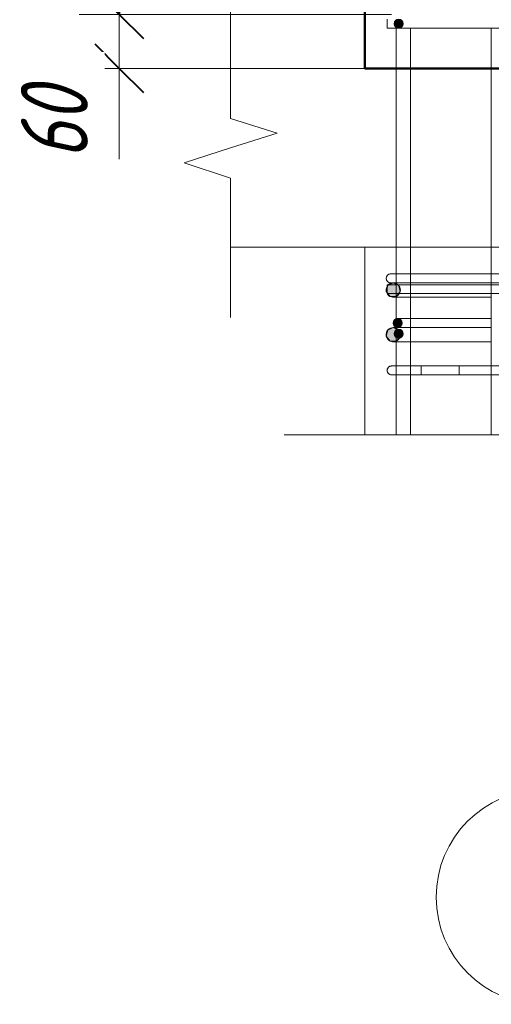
# Model space of a CAD drawing. Header units: millimetres. Extents: x -17001 to 33975, y 44866 to 49392.
# Tile 23 of 53: x 1699 to 2226, y 45352 to 46455. Entities that reach past the tile are written whole.
import ezdxf

# ---------------------------------------------------------------- set-up
doc = ezdxf.new("R2010")
doc.units = ezdxf.units.MM
for name, color, linetype, lineweight in [('A-____-____-DIMS', 211, 'Continuous', 9), ('A-____-____-DIMS-30', 211, 'Continuous', 9), ('A-____-NOTE-TEXT', 131, 'Continuous', 20), ('A-DETL-GENF-OTLN', 92, 'Continuous', 20), ('A-FLOR-____-MCUT', 192, 'Continuous', 50), ('A-WALL-____-MCUT', 113, 'Continuous', 50), ('S-GRID-____-IDEN', 1, 'Continuous', 20), ('S-RBAR-____-MCUT', 171, 'Continuous', 20), ('S-RBAR-____-OTLN', 171, 'Continuous', 100)]:
    doc.layers.add(name, color=color, linetype=linetype, lineweight=lineweight)
doc.styles.add('GOST Common_I_1', font='GOST Common Italic.ttf', dxfattribs={"width": 0.8, "height": 75})
doc.dimstyles.new('ADSK_Для_арматуры_Основной_2_5_мм_шаг_кол-во_Стрелки_точный', dxfattribs={"dimscale": 304.8, "dimtxt": 0.247469, "dimasz": 0.295276, "dimexe": 0.147638, "dimexo": 0.000484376, "dimgap": 0.03937, "dimtad": 1, "dimdec": 0, "dimlfac": 304.8, "dimdsep": 46, "dimtxsty": 'GOST Common_I_1', "dimsah": 1, "dimcen": 0.09, "dimdle": 0.147638, "dimazin": 0, "dimtfac": 1, "dimtdec": 4, "dimtix": 1, "dimtmove": 0, "dimatfit": 3, "dimfxl": 1, "dimtvp": 1, "dimtfill": 1, "dimtolj": 1, "dimtzin": 0, "dimarcsym": 2})
doc.dimstyles.new('ADSK_Округление_5мм__Узкий_', dxfattribs={"dimscale": 304.8, "dimtxt": 0.247469, "dimasz": 0.177165, "dimexe": 0.147638, "dimexo": 0.000322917, "dimgap": 0.03937, "dimtad": 1, "dimdec": 0, "dimlfac": 304.8, "dimrnd": 5, "dimdsep": 46, "dimtxsty": 'GOST Common_I_1', "dimblk1": 'OBLIQUE', "dimblk2": 'OBLIQUE', "dimsah": 1, "dimcen": 0.09, "dimdle": 0.147638, "dimazin": 0, "dimtfac": 1, "dimtdec": 4, "dimtix": 1, "dimtmove": 1, "dimatfit": 3, "dimfxl": 1, "dimtvp": 1, "dimtfill": 1, "dimtolj": 1, "dimtzin": 0, "dimlwd": 20, "dimlwe": 20, "dimarcsym": 2})
doc.dimstyles.new('ADSK_Округление_5мм__Узкий__1', dxfattribs={"dimscale": 304.8, "dimtxt": 0.247469, "dimasz": 0.177165, "dimexe": 0.147638, "dimexo": 0.000322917, "dimgap": 0.03937, "dimtad": 1, "dimdec": 0, "dimlfac": 304.8, "dimrnd": 5, "dimdsep": 46, "dimtxsty": 'GOST Common_I_1', "dimblk1": 'OBLIQUE', "dimblk2": 'OBLIQUE', "dimsah": 1, "dimcen": 0.09, "dimdle": 0.147638, "dimazin": 0, "dimtfac": 1, "dimtdec": 4, "dimtix": 1, "dimtmove": 0, "dimatfit": 3, "dimfxl": 1, "dimtvp": 1, "dimtfill": 1, "dimtolj": 1, "dimtzin": 0, "dimlwd": 20, "dimlwe": 20, "dimarcsym": 2})

# ---------------------------------------------------------------- blocks, each defined once
blk = doc.blocks.new('ADSK_Обрыв_Линия - ADSK_Обрыв_линия-1512722-КЖ1_Р_ВЭ16_Армирование_3')
at = {"layer": 'A-DETL-GENF-OTLN'}
blk.add_line((47050, 45989.9), (50692, 45989.9), dxfattribs=at)
blk = doc.blocks.new('ADSK_Обрыв_Линия - ADSK_Обрыв_линия-1070728-КЖ1_Р_ВЭ16_Армирование_3')
at = {"layer": 'A-DETL-GENF-OTLN'}
for p, q in [((46900, 46411.1), (46900, 46344.1)), ((46900, 46277.3), (46900, 46211.1))]:
    blk.add_line(p, q, dxfattribs=at)
blk = doc.blocks.new('Ось сетки - Круг_Ø8 мм-6408-КЖ1_Р_ВЭ16_Армирование_3')
at = {"layer": 'S-GRID-____-IDEN'}
for start, end in [(0, 180), (180, 0)]:
    blk.add_arc((47250, 45472.4), 120, start, end, dxfattribs=at)
blk = doc.blocks.new('DIMBLOCK27-КЖ1_Р_ВЭ16_Армирование_3')
at = {"layer": 'A-____-____-DIMS-30', "lineweight": 20}
for p, q in [((1809.9, 47105.3), (1809.9, 46460.3)), ((1809.9, 47060.3), (1764.9, 47060.3)), ((1809.9, 47060.3), (2114.7, 47060.3)), ((1809.9, 46460.3), (1764.9, 46460.3)), ((1809.9, 46460.3), (2114.7, 46460.3))]:
    blk.add_line(p, q, dxfattribs=at)
at = {"layer": 'A-____-____-DIMS-30', "lineweight": 40}
for p, q in [((1809.9, 47060.3), (1782.9, 47087.3)), ((1809.9, 47060.3), (1836.9, 47033.3)), ((1809.9, 46460.3), (1782.9, 46487.3)), ((1809.9, 46460.3), (1836.9, 46433.3))]:
    blk.add_line(p, q, dxfattribs=at)
at = {"layer": 'A-____-____-DIMS-30', "color": 0, "lineweight": 20, "insert": (1699.8, 46697), "char_height": 75, "width": 151.88, "attachment_point": 1, "rotation": 90, "line_spacing_factor": 1.022761, "style": 'GOST Common_I_1', "bg_fill": 3, "box_fill_scale": 1.25, "bg_fill_color": 256, "bg_fill_true_color": 13158600, "bg_fill_transparency": 0}
blk.add_mtext('600', dxfattribs=at)
blk = doc.blocks.new('_Oblique')
at = {"color": 0, "linetype": 'ByBlock', "lineweight": -2}
blk.add_line((-0.5, -0.5), (0.5, 0.5), dxfattribs=at)
blk = doc.blocks.new('DIMBLOCK28-КЖ1_Р_ВЭ16_Армирование_3')
at = {"layer": 'A-____-____-DIMS-30', "lineweight": 40}
for p, q in [((1809.9, 46460.3), (1782.9, 46487.3)), ((1809.9, 46460.3), (1836.9, 46433.3)), ((1809.9, 46400), (1782.9, 46427)), ((1809.9, 46400), (1836.9, 46373))]:
    blk.add_line(p, q, dxfattribs=at)
at = {"layer": 'A-____-____-DIMS-30', "lineweight": 20}
for p, q in [((1809.9, 46460.3), (1764.9, 46460.3)), ((1809.9, 46460.3), (1809.9, 46355)), ((1809.9, 46460.3), (2114.7, 46460.3)), ((1809.9, 46397.8), (1809.9, 46430.1)), ((1809.9, 46400), (1764.9, 46400)), ((1809.9, 46400), (2054.6, 46400)), ((1809.9, 46298.4), (1809.9, 46397.8))]:
    blk.add_line(p, q, dxfattribs=at)
at = {"layer": 'A-____-____-DIMS-30', "color": 0, "lineweight": 20, "insert": (1699.8, 46298.4), "char_height": 75, "width": 101.253, "attachment_point": 1, "rotation": 90, "line_spacing_factor": 1.022761, "style": 'GOST Common_I_1', "bg_fill": 3, "box_fill_scale": 1.25, "bg_fill_color": 256, "bg_fill_true_color": 13158600, "bg_fill_transparency": 0}
blk.add_mtext('60', dxfattribs=at)
blk = doc.blocks.new('DIMBLOCK30-КЖ1_Р_ВЭ16_Армирование_3')
at = {"layer": 'A-____-____-DIMS-30', "lineweight": 40}
for points in [[(1809.9, 47060.3), (1798, 46970.3), (1821.7, 46970.3)], [(1809.9, 46460.3), (1821.7, 46550.3), (1798, 46550.3)]]:
    blk.add_hatch(color=256, dxfattribs=at).paths.add_polyline_path(points)
at = {"layer": 'A-____-____-DIMS-30'}
for p, q in [((1809.9, 47105.3), (1809.9, 46415.3)), ((1809.9, 47060.3), (1764.9, 47060.3)), ((1809.9, 47060.3), (2069.7, 47060.3)), ((1809.9, 46460.3), (1764.9, 46460.3)), ((1809.9, 46460.3), (2069.7, 46460.3))]:
    blk.add_line(p, q, dxfattribs=at)
at = {"layer": 'A-____-____-DIMS-30', "lineweight": 40}
for p, q in [((1809.9, 47060.3), (1798, 46970.3)), ((1821.7, 46970.3), (1809.9, 47060.3)), ((1798, 46970.3), (1821.7, 46970.3)), ((1821.7, 46550.3), (1798, 46550.3)), ((1798, 46550.3), (1809.9, 46460.3)), ((1809.9, 46460.3), (1821.7, 46550.3))]:
    blk.add_line(p, q, dxfattribs=at)
at = {"layer": 'A-____-____-DIMS-30', "color": 0, "insert": (1699.8, 46570.4), "char_height": 75, "width": 455.64, "attachment_point": 1, "rotation": 90, "line_spacing_factor": 1.022761, "style": 'GOST Common_I_1', "bg_fill": 3, "box_fill_scale": 1.25, "bg_fill_color": 256, "bg_fill_true_color": 13158600, "bg_fill_transparency": 0}
blk.add_mtext('200x3=600', dxfattribs=at)
blk = doc.blocks.new('_None')

msp = doc.modelspace()

# ---------------------------------------------------------------- hatches: boundary and pattern name
at = {"layer": 'S-RBAR-____-MCUT'}
h = msp.add_hatch(color=256, dxfattribs=at)
edge = h.paths.add_edge_path()
edge.add_arc((2122.5888, 46450.0013), 5, 0, 360)
msp.add_hatch(color=256, dxfattribs=at).paths.add_polyline_path([(2122.5888, 46445.0013), (2127.344, 46448.4562), (2125.5277, 46454.0464), (2119.6498, 46454.0464), (2117.8335, 46448.4562), (2118.4516, 46448.0072)])
at = {"layer": 'S-RBAR-____-MCUT', "lineweight": 9}
h = msp.add_hatch(color=8, dxfattribs=at)
edge = h.paths.add_edge_path()
edge.add_arc((2116.6021, 46151.9206), 8, 0, 360)
h = msp.add_hatch(color=8, dxfattribs=at)
edge = h.paths.add_edge_path()
edge.add_arc((2116.6021, 46151.9206), 8, 0, 360)
for points in [[(2118.4516, 46144.7129), (2120.0732, 46144.7129), (2124.4015, 46150.1405), (2122.8567, 46156.9085), (2116.6021, 46159.9206), (2110.3474, 46156.9085), (2108.8027, 46150.1405), (2113.131, 46144.7129)], [(2118.4516, 46144.7129), (2120.0732, 46144.7129), (2124.4015, 46150.1405), (2122.8567, 46156.9085), (2116.6021, 46159.9206), (2110.3474, 46156.9085), (2108.8027, 46150.1405), (2113.131, 46144.7129)], [(2118.6506, 46110.9562), (2124.5285, 46110.9562), (2126.3448, 46116.5464), (2121.5895, 46120.0013), (2116.8343, 46116.5464), (2118.4516, 46111.5689)], [(2118.4516, 46094.7129), (2120.0732, 46094.7129), (2124.4015, 46100.1405), (2122.8567, 46106.9085), (2116.6021, 46109.9206), (2110.3474, 46106.9085), (2108.8027, 46100.1405), (2113.131, 46094.7129)], [(2118.4516, 46094.7129), (2120.0732, 46094.7129), (2124.4015, 46100.1405), (2122.8567, 46106.9085), (2116.6021, 46109.9206), (2110.3474, 46106.9085), (2108.8027, 46100.1405), (2113.131, 46094.7129)], [(2122.5895, 46098.0013), (2127.3448, 46101.4562), (2125.5285, 46107.0464), (2119.6506, 46107.0464), (2117.8343, 46101.4562), (2118.4516, 46101.0077)]]:
    msp.add_hatch(color=8, dxfattribs=at).paths.add_polyline_path(points)
h = msp.add_hatch(color=8, dxfattribs=at)
edge = h.paths.add_edge_path()
edge.add_arc((2121.5895, 46115.0013), 5, 0, 360)
h = msp.add_hatch(color=8, dxfattribs=at)
edge = h.paths.add_edge_path()
edge.add_arc((2116.6021, 46101.9206), 8, 0, 360)
h = msp.add_hatch(color=8, dxfattribs=at)
edge = h.paths.add_edge_path()
edge.add_arc((2116.6021, 46101.9206), 8, 0, 360)
h = msp.add_hatch(color=8, dxfattribs=at)
edge = h.paths.add_edge_path()
edge.add_arc((2122.5895, 46103.0013), 5, 0, 360)

# ---------------------------------------------------------------- linework, layer by layer
at = {"layer": 'A-____-NOTE-TEXT'}
for p, q in [((1934.5895, 46411.0624), (1934.5895, 46501.0624)), ((1934.5895, 46344.0624), (1986.5511, 46327.5624)), ((1934.5895, 46311.0624), (1986.5511, 46327.5624)), ((1882.5995, 46294.1698), (1934.5895, 46311.0624)), ((1934.5895, 46277.2772), (1882.5995, 46294.1698)), ((1934.5895, 46211.0624), (1934.5895, 46121.0624)), ((2084.5895, 45989.8978), (1994.5895, 45989.8978))]:
    msp.add_line(p, q, dxfattribs=at)
at = {"layer": 'A-FLOR-____-MCUT', "color": 8, "lineweight": 9}
for p, q in [((2084.5895, 46400), (1934.5895, 46400)), ((1934.5895, 46200), (4664.589, 46200))]:
    msp.add_line(p, q, dxfattribs=at)
at = {"layer": 'A-WALL-____-MCUT'}
for p, q in [((2084.5895, 47120), (2084.5895, 46400)), ((2084.5895, 46400), (2279.5895, 46400))]:
    msp.add_line(p, q, dxfattribs=at)
at = {"layer": 'A-WALL-____-MCUT', "color": 8, "lineweight": 9}
msp.add_line((2084.5895, 46200), (2084.5895, 45989.8978), dxfattribs=at)
at = {"layer": 'S-RBAR-____-MCUT'}
for p, q in [((2119.6498, 46454.0464), (2117.8335, 46448.4562)), ((2125.5277, 46454.0464), (2119.6498, 46454.0464)), ((2127.344, 46448.4562), (2125.5277, 46454.0464)), ((2117.8335, 46448.4562), (2118.4516, 46448.0072)), ((2118.4516, 46448.0072), (2122.5888, 46445.0013)), ((2122.5888, 46445.0013), (2127.344, 46448.4562))]:
    msp.add_line(p, q, dxfattribs=at)
at = {"layer": 'S-RBAR-____-MCUT', "color": 8, "lineweight": 9}
for p, q in [((2110.3474, 46156.9085), (2108.8027, 46150.1405)), ((2110.3474, 46156.9085), (2108.8027, 46150.1405)), ((2116.6021, 46159.9206), (2110.3474, 46156.9085)), ((2116.6021, 46159.9206), (2110.3474, 46156.9085)), ((2122.8567, 46156.9085), (2116.6021, 46159.9206)), ((2122.8567, 46156.9085), (2116.6021, 46159.9206)), ((2124.4015, 46150.1405), (2122.8567, 46156.9085)), ((2124.4015, 46150.1405), (2122.8567, 46156.9085)), ((2108.8027, 46150.1405), (2113.131, 46144.7129)), ((2108.8027, 46150.1405), (2113.131, 46144.7129)), ((2120.0732, 46144.7129), (2124.4015, 46150.1405)), ((2120.0732, 46144.7129), (2124.4015, 46150.1405)), ((2113.131, 46144.7129), (2118.4516, 46144.7129)), ((2113.131, 46144.7129), (2118.4516, 46144.7129)), ((2118.4516, 46144.7129), (2120.0732, 46144.7129)), ((2118.4516, 46144.7129), (2120.0732, 46144.7129)), ((2121.5895, 46120.0013), (2116.8343, 46116.5464)), ((2116.8343, 46116.5464), (2118.4516, 46111.5689)), ((2126.3448, 46116.5464), (2121.5895, 46120.0013)), ((2124.5285, 46110.9562), (2126.3448, 46116.5464)), ((2110.3474, 46106.9085), (2108.8027, 46100.1405)), ((2110.3474, 46106.9085), (2108.8027, 46100.1405)), ((2116.6021, 46109.9206), (2110.3474, 46106.9085)), ((2116.6021, 46109.9206), (2110.3474, 46106.9085)), ((2122.8567, 46106.9085), (2116.6021, 46109.9206)), ((2122.8567, 46106.9085), (2116.6021, 46109.9206)), ((2119.6506, 46107.0464), (2117.8343, 46101.4562)), ((2117.8343, 46101.4562), (2118.4516, 46101.0077)), ((2118.4516, 46111.5689), (2118.6506, 46110.9562)), ((2118.6506, 46110.9562), (2124.5285, 46110.9562)), ((2125.5285, 46107.0464), (2119.6506, 46107.0464)), ((2122.5895, 46098.0013), (2127.3448, 46101.4562)), ((2124.4015, 46100.1405), (2122.8567, 46106.9085)), ((2124.4015, 46100.1405), (2122.8567, 46106.9085)), ((2127.3448, 46101.4562), (2125.5285, 46107.0464)), ((2108.8027, 46100.1405), (2113.131, 46094.7129)), ((2108.8027, 46100.1405), (2113.131, 46094.7129)), ((2113.131, 46094.7129), (2118.4516, 46094.7129)), ((2113.131, 46094.7129), (2118.4516, 46094.7129)), ((2118.4516, 46101.0077), (2122.5895, 46098.0013)), ((2118.4516, 46094.7129), (2120.0732, 46094.7129)), ((2118.4516, 46094.7129), (2120.0732, 46094.7129)), ((2120.0732, 46094.7129), (2124.4015, 46100.1405)), ((2120.0732, 46094.7129), (2124.4015, 46100.1405))]:
    msp.add_line(p, q, dxfattribs=at)
at = {"layer": 'S-RBAR-____-MCUT'}
msp.add_circle((2122.5888, 46450.0013), 5, dxfattribs=at)
at = {"layer": 'S-RBAR-____-MCUT', "color": 8, "lineweight": 9}
for centre, radius in [((2116.6021, 46151.9206), 8), ((2116.6021, 46151.9206), 8), ((2121.5895, 46115.0013), 5), ((2116.6021, 46101.9206), 8), ((2116.6021, 46101.9206), 8), ((2122.5895, 46103.0013), 5)]:
    msp.add_circle(centre, radius, dxfattribs=at)
at = {"layer": 'S-RBAR-____-OTLN', "lineweight": 20}
for q in [(2109.5895, 46455.0013), (9409.4959, 46445.0013)]:
    msp.add_line((2109.5895, 46445.0013), q, dxfattribs=at)
at = {"layer": 'S-RBAR-____-OTLN', "color": 8, "lineweight": 9}
for p, q in [((2119.7379, 46159.9206), (2119.7379, 46445.0013)), ((2119.7379, 46169.9206), (2119.7379, 46445.0013)), ((2135.7379, 46169.9206), (2135.7379, 46445.0013)), ((2135.7379, 46169.9206), (2135.7379, 46445.0013)), ((2226.3045, 46169.9206), (2226.3045, 46445.0013)), ((2113.7279, 46169.9206), (2119.5387, 46169.9206)), ((2113.7279, 46169.9206), (2119.5387, 46169.9206)), ((2119.5387, 46169.9206), (2121.4585, 46169.9206)), ((2119.5387, 46169.9206), (2122.5147, 46169.9206)), ((2119.7379, 46159.9206), (2119.7379, 46169.9206)), ((2121.4585, 46169.9206), (2143.7279, 46169.9206)), ((2122.5147, 46169.9206), (2128.7279, 46169.9206)), ((2128.7279, 46169.9206), (2135.7272, 46169.9206)), ((2135.7379, 46159.9206), (2135.7379, 46169.609)), ((2135.7379, 46159.9206), (2135.7379, 46169.609)), ((2135.9634, 46169.9206), (2143.7279, 46169.9206)), ((2608.7279, 46169.9206), (2143.7279, 46169.9206)), ((2143.7279, 46169.9206), (2226.3045, 46169.9206)), ((2226.3045, 46159.9206), (2226.3045, 46169.9206)), ((2109.6748, 46157.9206), (2111.3924, 46157.9206)), ((2109.6748, 46155.9206), (2109.6748, 46157.9206)), ((2109.7626, 46157.9206), (2111.3924, 46157.9206)), ((2109.7626, 46156.0093), (2109.7626, 46157.9206)), ((2111.8898, 46157.9206), (2116.3388, 46157.9206)), ((2111.8898, 46157.9206), (2116.3388, 46157.9206)), ((2113.7279, 46159.9206), (2116.3791, 46159.9206)), ((2113.7279, 46159.9206), (2116.3791, 46159.9206)), ((2116.3791, 46159.9206), (2118.3268, 46159.9206)), ((2116.3791, 46159.9206), (2117.7472, 46159.9206)), ((2123.983, 46159.9206), (2116.6021, 46159.9206)), ((2117.5244, 46159.9206), (2116.6021, 46159.9206)), ((2116.7853, 46157.9206), (2118.3838, 46157.9206)), ((2116.7853, 46157.9206), (2118.3838, 46157.9206)), ((2119.3024, 46159.9206), (2117.5473, 46159.9206)), ((2117.7472, 46159.9206), (2118.3268, 46159.9206)), ((2118.3467, 46159.9206), (2119.5387, 46159.9206)), ((2118.3467, 46159.9206), (2119.5387, 46159.9206)), ((2118.6573, 46157.9206), (2119.7379, 46157.9206)), ((2118.6573, 46157.9206), (2120.1825, 46157.9206)), ((2120.2559, 46159.9206), (2119.3024, 46159.9206)), ((2119.5387, 46159.9206), (2121.4585, 46159.9206)), ((2119.5387, 46159.9206), (2122.5147, 46159.9206)), ((2119.7379, 46157.9206), (2119.7379, 46159.9206)), ((2119.7379, 46157.9206), (2119.7379, 46159.9206)), ((2119.7379, 46157.9206), (2135.7379, 46157.9206)), ((2119.7379, 46147.9206), (2119.7379, 46157.9206)), ((2119.7379, 46147.9206), (2119.7379, 46157.9206)), ((2120.1825, 46157.9206), (9409.8895, 46157.9206)), ((2130.661, 46159.9206), (2120.2559, 46159.9206)), ((2121.4585, 46159.9206), (2124.5938, 46159.9206)), ((2122.5147, 46159.9206), (2128.7279, 46159.9206)), ((2125.9751, 46159.9206), (2123.983, 46159.9206)), ((2124.5938, 46159.9206), (2143.7279, 46159.9206)), ((2135.2723, 46159.9206), (2125.9751, 46159.9206)), ((2128.7279, 46159.9206), (2135.7272, 46159.9206)), ((2135.2723, 46159.9206), (2130.661, 46159.9206)), ((2164.6021, 46159.9206), (2135.4889, 46159.9206)), ((2164.6021, 46159.9206), (2135.4889, 46159.9206)), ((2135.7379, 46157.9206), (2135.7379, 46159.9206)), ((2135.7379, 46157.9206), (2135.7379, 46159.9206)), ((2135.7379, 46157.9206), (2226.3045, 46157.9206)), ((2135.7379, 46147.9206), (2135.7379, 46157.9206)), ((2135.7379, 46147.9206), (2135.7379, 46157.9206)), ((2135.9634, 46159.9206), (2143.7279, 46159.9206)), ((2608.7279, 46159.9206), (2143.7279, 46159.9206)), ((2143.7279, 46159.9206), (2226.3045, 46159.9206)), ((2226.3045, 46159.9206), (2164.6021, 46159.9206)), ((2226.3045, 46159.9206), (2164.6021, 46159.9206)), ((2226.3045, 46157.9206), (2226.3045, 46159.9206)), ((2226.3045, 46147.9206), (2226.3045, 46157.9206)), ((2109.6748, 46155.0339), (2109.6748, 46155.9206)), ((2109.6748, 46149.05), (2109.6748, 46154.6051)), ((2109.6748, 46147.9206), (2109.6748, 46148.8073)), ((2109.6748, 46147.9206), (2115.0223, 46147.9206)), ((2109.7626, 46155.1483), (2109.7626, 46156.0093)), ((2109.7626, 46148.9621), (2109.7626, 46154.6725)), ((2109.7626, 46147.9206), (2109.7626, 46148.6929)), ((2109.7626, 46147.9206), (2115.0223, 46147.9206)), ((2115.0223, 46147.9206), (2116.6021, 46147.9206)), ((2115.0223, 46147.9206), (2116.6021, 46147.9206)), ((2116.6021, 46147.9206), (2118.1578, 46147.9206)), ((2116.6021, 46147.9206), (2118.1578, 46147.9206)), ((2118.4516, 46147.9206), (2119.7379, 46147.9206)), ((2118.4516, 46147.9206), (2120.1825, 46147.9206)), ((2119.7379, 46143.9206), (2119.7379, 46147.9206)), ((2119.7379, 46143.9206), (2119.7379, 46147.9206)), ((2119.7991, 46147.9206), (2135.7379, 46147.9206)), ((2120.1825, 46147.9206), (9409.8895, 46147.9206)), ((2135.7379, 46147.9206), (2226.3045, 46147.9206)), ((2135.7379, 46066.9206), (2135.7379, 46147.9206)), ((2135.7379, 46143.9206), (2135.7379, 46147.9206)), ((2226.3045, 46066.9206), (2226.3045, 46147.9206)), ((2125.9751, 46143.9206), (2116.6021, 46143.9206)), ((2119.3024, 46143.9206), (2116.6021, 46143.9206)), ((2130.661, 46143.9206), (2119.3024, 46143.9206)), ((2119.7379, 46109.9206), (2119.7379, 46143.9206)), ((2119.7379, 46119.6), (2119.7379, 46143.9206)), ((2135.2723, 46143.9206), (2125.9751, 46143.9206)), ((2135.2723, 46143.9206), (2130.661, 46143.9206)), ((2164.6021, 46143.9206), (2135.2723, 46143.9206)), ((2164.6021, 46143.9206), (2135.2723, 46143.9206)), ((2135.7379, 46109.9206), (2135.7379, 46143.9206)), ((2226.3045, 46143.9206), (2164.6021, 46143.9206)), ((2226.3045, 46143.9206), (2164.6021, 46143.9206)), ((2119.7379, 46110.8984), (2119.7379, 46119.2734)), ((2122.6118, 46120.0013), (2121.5895, 46120.0013)), ((2135.667, 46120.0013), (2122.6118, 46120.0013)), ((2151.5895, 46120.0013), (2135.667, 46120.0013)), ((2216.5895, 46120.0013), (2151.5895, 46120.0013)), ((2226.378, 46120.0013), (2216.5895, 46120.0013)), ((2125.9751, 46109.9206), (2116.6021, 46109.9206)), ((2117.5244, 46109.9206), (2116.6021, 46109.9206)), ((2119.3024, 46109.9206), (2117.5473, 46109.9206)), ((2130.661, 46109.9206), (2119.3024, 46109.9206)), ((2119.7379, 46109.9206), (2119.7379, 46110.4027)), ((2119.7379, 46093.9206), (2119.7379, 46109.9206)), ((2119.7379, 46093.9206), (2119.7379, 46109.9206)), ((2122.6118, 46110.0013), (2121.5895, 46110.0013)), ((2135.667, 46110.0013), (2122.6118, 46110.0013)), ((2135.2723, 46109.9206), (2125.9751, 46109.9206)), ((2135.2723, 46109.9206), (2130.661, 46109.9206)), ((2164.6021, 46109.9206), (2135.2723, 46109.9206)), ((2164.6021, 46109.9206), (2135.2723, 46109.9206)), ((2151.5895, 46110.0013), (2135.667, 46110.0013)), ((2135.7379, 46093.9206), (2135.7379, 46109.9206)), ((2216.5895, 46110.0013), (2151.5895, 46110.0013)), ((2226.3045, 46109.9206), (2164.6021, 46109.9206)), ((2226.3045, 46109.9206), (2164.6021, 46109.9206)), ((2226.378, 46110.0013), (2216.5895, 46110.0013)), ((2125.9751, 46093.9206), (2116.6021, 46093.9206)), ((2119.3024, 46093.9206), (2116.6021, 46093.9206)), ((2135.2723, 46093.9206), (2119.3024, 46093.9206)), ((2119.7379, 45989.8978), (2119.7379, 46093.9206)), ((2119.7379, 46066.9206), (2119.7379, 46093.9206)), ((2135.2723, 46093.9206), (2125.9751, 46093.9206)), ((2164.6021, 46093.9206), (2135.2723, 46093.9206)), ((2164.6021, 46093.9206), (2135.2723, 46093.9206)), ((2135.7379, 46066.9206), (2135.7379, 46093.9206)), ((2226.3045, 46093.9206), (2164.6021, 46093.9206)), ((2226.3045, 46093.9206), (2164.6021, 46093.9206)), ((2115.549, 46066.9206), (2114.7379, 46066.9206)), ((2119.6022, 46066.9206), (2114.7379, 46066.9206)), ((2115.7601, 46066.9206), (2114.7379, 46066.9206)), ((2117.0215, 46066.9206), (2114.7379, 46066.9206)), ((2116.7896, 46066.9206), (2115.8428, 46066.9206)), ((2116.7912, 46066.9206), (2116.0296, 46066.9206)), ((2118.7571, 46066.9206), (2116.7896, 46066.9206)), ((2118.184, 46066.9206), (2116.7912, 46066.9206)), ((2118.1149, 46066.9206), (2117.0215, 46066.9206)), ((2119.2682, 46066.9206), (2118.3746, 46066.9206)), ((2119.7211, 46066.9206), (2118.5253, 46066.9206)), ((2120.0943, 46066.9206), (2118.7571, 46066.9206)), ((2123.5247, 46066.9206), (2119.2682, 46066.9206)), ((2122.4684, 46066.9206), (2119.6022, 46066.9206)), ((2119.7379, 46057.0692), (2119.7379, 46066.9206)), ((2121.1827, 46066.9206), (2119.7938, 46066.9206)), ((2121.174, 46066.9206), (2120.1119, 46066.9206)), ((2124.698, 46066.9206), (2121.174, 46066.9206)), ((2124.683, 46066.9206), (2121.1827, 46066.9206)), ((2144.7379, 46066.9206), (2122.4684, 46066.9206)), ((2123.5247, 46066.9206), (2135.7379, 46066.9206)), ((2125.7061, 46066.9206), (2124.683, 46066.9206)), ((2127.3704, 46066.9206), (2124.698, 46066.9206)), ((2127.3851, 46066.9206), (2125.7061, 46066.9206)), ((2131.6744, 46066.9206), (2127.3704, 46066.9206)), ((2131.6561, 46066.9206), (2127.3851, 46066.9206)), ((2134.8979, 46066.9206), (2131.6561, 46066.9206)), ((2134.8787, 46066.9206), (2131.6744, 46066.9206)), ((2135.6861, 46066.9206), (2134.8787, 46066.9206)), ((2135.6675, 46066.9206), (2134.8979, 46066.9206)), ((2139.7038, 46066.9206), (2135.6675, 46066.9206)), ((2139.7216, 46066.9206), (2135.6861, 46066.9206)), ((2135.7379, 46066.9206), (2147.7884, 46066.9206)), ((2135.7379, 46056.9206), (2135.7379, 46066.9206)), ((2135.7379, 46056.9206), (2135.7379, 46066.9206)), ((2141.7973, 46066.9206), (2139.7038, 46066.9206)), ((2143.1221, 46066.9206), (2139.7216, 46066.9206)), ((2143.1422, 46066.9206), (2141.7973, 46066.9206)), ((2144.7379, 46066.9206), (2143.1221, 46066.9206)), ((2147.8073, 46066.9206), (2143.1422, 46066.9206)), ((2144.7379, 46066.9206), (2669.5895, 46066.9206)), ((2147.7884, 46066.9206), (2144.7379, 46066.9206)), ((2190.2148, 46066.9206), (2147.7884, 46066.9206)), ((2147.7884, 46056.9206), (2147.7884, 46066.9206)), ((2150.5906, 46066.9206), (2147.8073, 46066.9206)), ((2158.8798, 46066.9206), (2150.5906, 46066.9206)), ((2165.9511, 46066.9206), (2158.8798, 46066.9206)), ((2190.2148, 46066.9206), (2165.9511, 46066.9206)), ((2190.2148, 46066.9206), (2190.2148, 46056.9206)), ((2226.3045, 46066.9206), (2190.2148, 46066.9206)), ((2226.3045, 46056.9206), (2226.3045, 46066.9206)), ((2115.549, 46056.9206), (2114.7379, 46056.9206)), ((2119.6022, 46056.9206), (2114.7379, 46056.9206)), ((2115.7601, 46056.9206), (2114.7379, 46056.9206)), ((2115.7601, 46056.9206), (2114.7379, 46056.9206)), ((2116.7761, 46056.9206), (2115.7601, 46056.9206)), ((2118.7571, 46056.9206), (2115.7601, 46056.9206)), ((2116.7791, 46056.9206), (2116.0296, 46056.9206)), ((2118.7571, 46056.9206), (2116.7761, 46056.9206)), ((2118.184, 46056.9206), (2116.7791, 46056.9206)), ((2119.7211, 46056.9206), (2118.5253, 46056.9206)), ((2120.1119, 46056.9206), (2118.7571, 46056.9206)), ((2119.6022, 46056.9206), (2118.7571, 46056.9206)), ((2122.4684, 46056.9206), (2119.6022, 46056.9206)), ((2123.5247, 46056.9206), (2119.6022, 46056.9206)), ((2119.7379, 45989.8978), (2119.7379, 46056.9206)), ((2121.1827, 46056.9206), (2119.7938, 46056.9206)), ((2121.174, 46056.9206), (2120.1119, 46056.9206)), ((2123.5247, 46056.9206), (2121.174, 46056.9206)), ((2124.3612, 46056.9206), (2121.1827, 46056.9206)), ((2144.7379, 46056.9206), (2122.4684, 46056.9206)), ((2124.3865, 46056.9206), (2123.5247, 46056.9206)), ((2123.5247, 46056.9206), (2135.7379, 46056.9206)), ((2125.7061, 46056.9206), (2124.3612, 46056.9206)), ((2133.2574, 46056.9206), (2124.3865, 46056.9206)), ((2133.2574, 46056.9206), (2125.7061, 46056.9206)), ((2135.6675, 46056.9206), (2133.2574, 46056.9206)), ((2135.6475, 46056.9206), (2133.2574, 46056.9206)), ((2143.5429, 46056.9206), (2135.6475, 46056.9206)), ((2141.7973, 46056.9206), (2135.6675, 46056.9206)), ((2135.7379, 46056.9206), (2147.7884, 46056.9206)), ((2135.7379, 45989.8978), (2135.7379, 46056.9206)), ((2135.7379, 45989.8978), (2135.7379, 46056.9206)), ((2143.5772, 46056.9206), (2141.7973, 46056.9206)), ((2144.7379, 46056.9206), (2143.5429, 46056.9206)), ((2147.8073, 46056.9206), (2143.5772, 46056.9206)), ((2144.7379, 46056.9206), (2669.5895, 46056.9206)), ((2147.7884, 46056.9206), (2144.7379, 46056.9206)), ((2190.2148, 46056.9206), (2147.7884, 46056.9206)), ((2150.5906, 46056.9206), (2147.8073, 46056.9206)), ((2158.8798, 46056.9206), (2150.5906, 46056.9206)), ((2165.9511, 46056.9206), (2158.8798, 46056.9206)), ((2190.2148, 46056.9206), (2165.9511, 46056.9206)), ((2226.3045, 46056.9206), (2190.2148, 46056.9206)), ((2226.3045, 45989.8978), (2226.3045, 46056.9206))]:
    msp.add_line(p, q, dxfattribs=at)
for centre, radius, start, end in [((2113.7279, 46164.9206), 5, 90, 270), ((2113.7279, 46164.9206), 5, 150, 210), ((2113.7279, 46164.9206), 5, 120, 150), ((2113.7279, 46164.9206), 5, 105, 120), ((2113.7279, 46164.9206), 5, 90, 105), ((2116.6021, 46151.9206), 8, 90, 270), ((2113.7279, 46164.9206), 5, 210, 240), ((2116.6021, 46151.9206), 8, 130.9513978, 149.9892694), ((2113.7279, 46164.9206), 5, 240, 270), ((2116.6021, 46151.9206), 8, 122.5884598, 130.9513978), ((2116.6021, 46151.9206), 8, 120, 122.5884598), ((2116.6021, 46151.9206), 8, 90, 120), ((2116.6021, 46151.9206), 8, 150, 255), ((2116.6021, 46151.9206), 8, 255, 270), ((2121.5895, 46115.0013), 5, 111.9357658, 248.0642342), ((2121.5895, 46115.0013), 5, 90, 111.9357658), ((2116.6021, 46101.9206), 8, 90, 270), ((2116.6021, 46101.9206), 8, 90, 255), ((2121.5895, 46115.0013), 5, 248.0642342, 270), ((2116.6021, 46101.9206), 8, 255, 270), ((2114.7379, 46061.9206), 5, 90, 270), ((2114.7379, 46061.9206), 5, 165, 180), ((2114.7379, 46061.9206), 5, 165, 180), ((2114.7379, 46061.9206), 5, 180, 195), ((2114.7379, 46061.9206), 5, 180, 195), ((2114.7379, 46061.9206), 5, 150, 165), ((2114.7379, 46061.9206), 5, 150, 165), ((2114.7379, 46061.9206), 5, 195, 210), ((2114.7379, 46061.9206), 5, 195, 210), ((2114.7379, 46061.9206), 5, 120, 150), ((2114.7379, 46061.9206), 5, 120, 150), ((2114.7379, 46061.9206), 5, 210, 240), ((2114.7379, 46061.9206), 5, 210, 240), ((2114.7379, 46061.9206), 5, 105, 120), ((2114.7379, 46061.9206), 5, 105, 120), ((2114.7379, 46061.9206), 5, 240, 255), ((2114.7379, 46061.9206), 5, 240, 255), ((2114.7379, 46061.9206), 5, 90, 105), ((2114.7379, 46061.9206), 5, 90, 105), ((2114.7379, 46061.9206), 5, 255, 270), ((2114.7379, 46061.9206), 5, 255, 270)]:
    msp.add_arc(centre, radius, start, end, dxfattribs=at)

# ---------------------------------------------------------------- block references
at = {"layer": 'A-DETL-GENF-OTLN'}
for name in ['ADSK_Обрыв_Линия - ADSK_Обрыв_линия-1070728-КЖ1_Р_ВЭ16_Армирование_3', 'ADSK_Обрыв_Линия - ADSK_Обрыв_линия-1512722-КЖ1_Р_ВЭ16_Армирование_3']:
    msp.add_blockref(name, (-44965.4105, 0), dxfattribs=at)
at = {"layer": 'S-GRID-____-IDEN'}
msp.add_blockref('Ось сетки - Круг_Ø8 мм-6408-КЖ1_Р_ВЭ16_Армирование_3', (-44965.4105, 0), dxfattribs=at)

# ---------------------------------------------------------------- next in the draw order: dimensions: what is measured, and where the dimension line sits
at = {"layer": 'A-____-____-DIMS', "lineweight": 20}
dim = msp.add_linear_dim(base=(1809.8608, 46460.2513), p1=(2144.7033, 47060.2513), p2=(2144.7033, 46460.2513), angle=90, dimstyle='ADSK_Округление_5мм__Узкий__1', override={"dimpost": '<>', "dimfxl": 600}, dxfattribs=at)
dim.commit()
dim.dimension.update_dxf_attribs({"geometry": 'DIMBLOCK27-КЖ1_Р_ВЭ16_Армирование_3', "text_midpoint": (1760.3608, 46760.2513)})

# ---------------------------------------------------------------- next in the draw order: dimensions: what is measured, and where the dimension line sits
dim = msp.add_linear_dim(base=(1809.8608, 46400), p1=(2144.7033, 46460.2513), p2=(2084.5895, 46400), angle=90, dimstyle='ADSK_Округление_5мм__Узкий_', override={"dimpost": '<>', "dimfxl": 85.110992}, dxfattribs=at)
dim.commit()
dim.dimension.update_dxf_attribs({"geometry": 'DIMBLOCK28-КЖ1_Р_ВЭ16_Армирование_3', "text_midpoint": (1749.8487, 46349.0378), "dimtype": 160, "text_rotation": 90})

# ---------------------------------------------------------------- next in the draw order: dimensions: what is measured, and where the dimension line sits
at = {"layer": 'A-____-____-DIMS'}
dim = msp.add_linear_dim(base=(1809.8608, 46460.2513), p1=(2114.7033, 47060.2513), p2=(2114.7033, 46460.2513), angle=90, text='200x3=600', dimstyle='ADSK_Для_арматуры_Основной_2_5_мм_шаг_кол-во_Стрелки_точный', override={"dimpost": '<>', "dimblk1": 'None', "dimblk2": 'None', "dimsah": 1, "dimfxl": 600}, dxfattribs=at)
dim.commit()
dim.dimension.update_dxf_attribs({"geometry": 'DIMBLOCK30-КЖ1_Р_ВЭ16_Армирование_3', "text_midpoint": (1760.3608, 46760.2513)})

doc.saveas('drawing.dxf')
